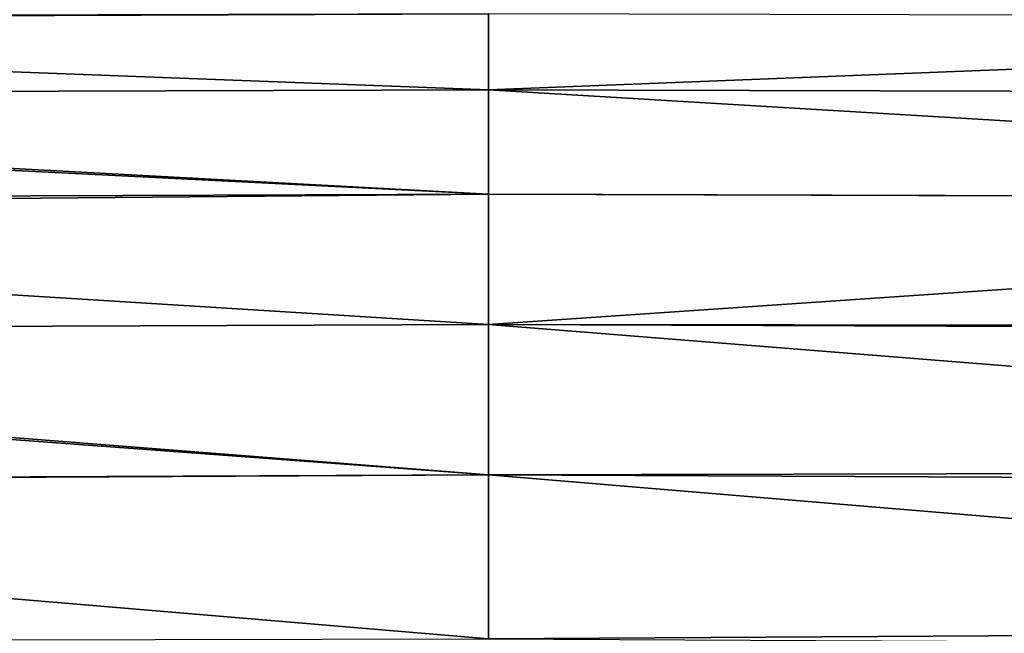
# Model space of a CAD drawing. Extents: x -924 to 924, y -425 to 424.
# Tile 33 of 52: x -38 to 42, y 229 to 279. Entities that reach past the tile are written whole.
import ezdxf

# ---------------------------------------------------------------- set-up
doc = ezdxf.new("R2010")
doc.units = 0
doc.linetypes.add('SOLIDLINE', pattern=[0])
doc.layers.add('BE3C_Starlet_I_Sil_8320CWVVK_1', color=252, linetype='SOLIDLINE')

msp = doc.modelspace()

# ---------------------------------------------------------------- linework, layer by layer
at = {"layer": 'BE3C_Starlet_I_Sil_8320CWVVK_1', "color": 252}
for points in [[(-500, 320.795), (820.794, -420), (-820.794, -420)], [(500, 320.795), (820.794, -420), (-500, 320.795)], [(0.00624, 279.544, 219.437), (-149.153, 279.163, 221.09), (-149.167, 278.952, 220.381)], [(0.00624, 279.544, 219.437), (-149.167, 278.952, 220.381), (0.00625, 273.326, 206.425)], [(149.165, 279.184, 221.09), (0.00624, 279.544, 219.437), (0.00625, 273.326, 206.425)], [(0.00625, 273.326, 206.425), (-149.167, 278.952, 220.381), (-149.396, 272.856, 208.059)], [(149.165, 279.184, 221.09), (0.00625, 273.326, 206.425), (149.41, 272.95, 208.014)], [(0.00625, 273.326, 206.425), (-149.396, 272.856, 208.059), (0.00626, 264.785, 194.287)], [(0.00626, 264.785, 194.287), (149.626, 264.342, 195.842), (0.00625, 273.326, 206.425)], [(0.00625, 273.326, 206.425), (149.626, 264.342, 195.842), (149.41, 272.949, 208.012)], [(0.00625, 273.326, 206.425), (149.41, 272.949, 208.012), (149.41, 272.95, 208.014)], [(-149.419, 272.251, 206.836), (-149.61, 264.255, 195.895), (0.00626, 264.785, 194.287)], [(0.00626, 264.785, 194.287), (-149.396, 272.856, 208.058), (-149.419, 272.251, 206.836)], [(0.00626, 264.785, 194.287), (-149.396, 272.856, 208.059), (-149.396, 272.856, 208.058)], [(0.00626, 264.785, 194.287), (-149.61, 264.254, 195.893), (-149.629, 263.464, 194.813)], [(0.00626, 264.785, 194.287), (-149.629, 263.464, 194.813), (0.00627, 254.146, 183.624)], [(-149.61, 264.255, 195.895), (-149.61, 264.254, 195.893), (0.00626, 264.785, 194.287)], [(0.00627, 254.146, 183.624), (149.626, 264.335, 195.834), (0.00626, 264.785, 194.287)], [(149.626, 264.335, 195.834), (149.626, 264.336, 195.836), (0.00626, 264.785, 194.287)], [(0.00626, 264.785, 194.287), (149.626, 264.336, 195.836), (149.626, 264.342, 195.842)], [(149.797, 253.961, 185.45), (149.626, 264.335, 195.834), (0.00627, 254.146, 183.624)], [(0.00627, 254.146, 183.624), (-149.629, 263.464, 194.813), (-149.785, 253.562, 185.2)], [(0.00627, 254.146, 183.624), (-149.785, 253.562, 185.2), (0.00628, 241.836, 174.944)], [(0.00628, 241.836, 174.944), (149.92, 242.168, 177.048), (0.00627, 254.146, 183.624)], [(0.00627, 254.146, 183.624), (149.92, 242.168, 177.048), (149.801, 253.584, 185.181)], [(0.00627, 254.146, 183.624), (149.801, 253.584, 185.181), (149.797, 253.961, 185.45)], [(-149.795, 252.939, 184.595), (-149.91, 241.188, 176.488), (0.00628, 241.836, 174.944)], [(0.00628, 241.836, 174.944), (-149.785, 253.56, 185.198), (-149.795, 252.939, 184.595)], [(0.00628, 241.836, 174.944), (-149.785, 253.562, 185.2), (-149.785, 253.56, 185.198)], [(0.00628, 241.836, 174.944), (-149.91, 241.188, 176.488), (-149.912, 241.036, 176.383)], [(0.00628, 241.836, 174.944), (-149.912, 241.036, 176.383), (0.00629, 228.427, 168.581)], [(0.00628, 241.836, 174.944), (149.926, 241.16, 176.555), (149.92, 242.168, 177.048)], [(149.926, 241.158, 176.554), (0.00628, 241.836, 174.944), (149.995, 229.335, 170.776)], [(149.995, 229.335, 170.776), (0.00628, 241.836, 174.944), (0.00629, 228.427, 168.581)], [(149.926, 241.158, 176.554), (149.926, 241.16, 176.555), (0.00628, 241.836, 174.944)], [(0.00629, 228.427, 168.581), (-149.912, 241.036, 176.383), (-149.98, 228.126, 170.312)], [(149.995, 229.335, 170.776), (0.00629, 228.427, 168.581), (149.998, 227.652, 170.27)]]:
    msp.add_3dface(points, dxfattribs=at)

doc.saveas('drawing.dxf')
